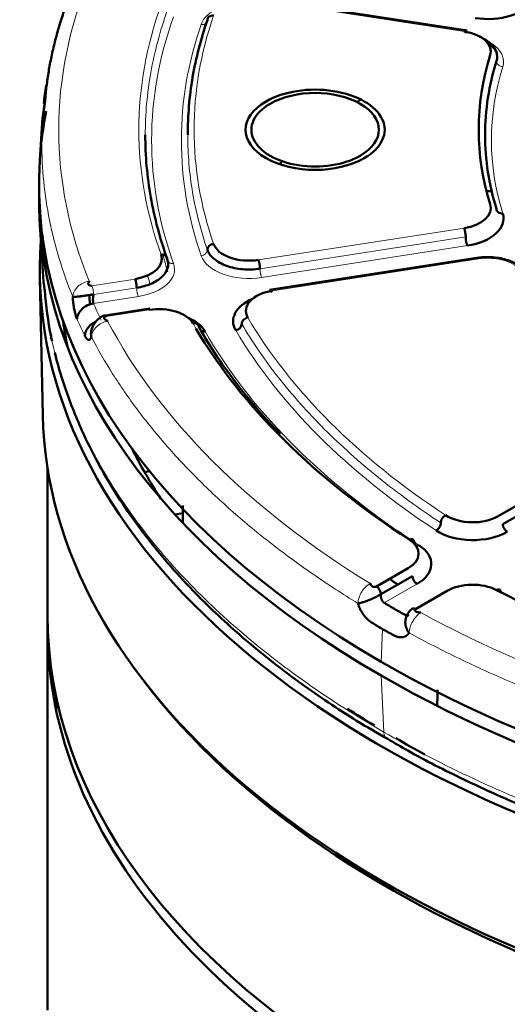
# Model space of a CAD drawing. Header units: millimetres. Extents: x 5 to 579, y 5 to 290.
# Tile 73 of 85: x 337.94 to 343.68, y 256.01 to 267.61. Entities that reach past the tile are written whole.
import ezdxf

# ---------------------------------------------------------------- set-up
doc = ezdxf.new("R2010")
doc.units = ezdxf.units.MM
doc.layers.add('1', color=7, linetype='Continuous', true_color=0xffffff)

msp = doc.modelspace()

# ---------------------------------------------------------------- linework, layer by layer
at = {"layer": '1', "color": 18, "linetype": 'Continuous', "lineweight": 50}
for p, q in [((343.20318, 267.47999), (340.73834, 267.8613)), ((338.2054, 266.4515), (338.17339, 265.95302)), ((343.43126, 265.58774), (343.50584, 265.58774)), ((338.17339, 265.20135), (338.21716, 264.51984)), ((343.34152, 264.80627), (340.87711, 264.42503)), ((338.17347, 264.56075), (338.20794, 262.94845)), ((339.46856, 264.20712), (338.91752, 264.12188)), ((343.56972, 261.75985), (345.34231, 262.78326)), ((345.39534, 262.6914), (343.62275, 261.668)), ((339.27368, 262.53441), (339.26898, 262.53368)), ((339.30523, 262.46303), (339.32499, 262.46609)), ((338.26394, 262.32486), (338.26394, 260.59656)), ((339.40528, 262.27992), (339.46421, 262.28904)), ((339.85705, 261.79567), (339.76204, 261.78097)), ((342.1352, 260.93163), (342.50705, 261.14633)), ((342.56009, 261.05447), (342.18823, 260.83978)), ((342.96667, 260.88097), (342.59482, 260.66627)), ((338.26394, 260.43326), (338.26394, 255.94253)), ((338.36394, 259.64431), (338.36394, 259.48106))]:
    msp.add_line(p, q, dxfattribs=at)
at = {"layer": '1', "color": 18, "linetype": 'Continuous', "lineweight": 13}
for p, q in [((340.74533, 267.84557), (343.16673, 267.47097)), ((343.16673, 265.15309), (340.74533, 264.7785)), ((343.18614, 265.05003), (340.76474, 264.67544)), ((343.20555, 264.94697), (340.78415, 264.57238)), ((340.91356, 264.41601), (343.33496, 264.7906)), ((339.2937, 264.55393), (338.78574, 264.47535)), ((339.31312, 264.45087), (338.80515, 264.37229)), ((339.33253, 264.34781), (338.80449, 264.26612)), ((338.95397, 264.11286), (339.46194, 264.19144)), ((342.61312, 260.96261), (342.22657, 260.73944)), ((342.47406, 260.59655), (342.51038, 260.61753)), ((342.20829, 260.43124), (342.19122, 260.04542)), ((342.19122, 259.88212), (342.22218, 259.21784))]:
    msp.add_line(p, q, dxfattribs=at)
for centre, major_axis, start_param, end_param in [((351.91394, 266.31203), (13.51828, 0), 2.91086341, 3.3723219), ((351.91394, 266.31203), (-12.575, 0), 6.07911028, 6.48726034), ((340.63533, 267.48608), (0.575, 0), 2.2153742, 2.94505698), ((351.91394, 266.18956), (-12.425, 0), 6.07911028, 6.48726034), ((351.91394, 266.31203), (11.925, 0), 2.94505698, 3.33812833), ((351.91394, 266.18956), (12.075, 0), 2.94505698, 3.33812833), ((343.05673, 267.11149), (0.575, 0), 6.10481601, 7.00574163), ((351.91394, 266.18956), (-8.425, 0), 6.10481601, 6.46155461), ((351.91394, 265.90379), (12.43015, 0), 3.29234964, 3.31909673), ((340.63533, 264.89304), (-0.575, 0), 0.19653568, 1.83259571), ((343.44496, 264.55359), (0.425, 0), 0.34522947, 1.83259571), ((339.18371, 264.66847), (-0.575, 0), 1.83259571, 3.34566768), ((351.91394, 266.18956), (13.52614, 0), 3.39045377, 3.41633031), ((351.91394, 266.03481), (13.72587, 0), 3.39045377, 3.41633031), ((351.91394, 266.31203), (11.925, 0), 3.46865575, 3.86172711), ((351.91394, 266.31203), (13.51828, 0), 3.43446219, 3.89592067), ((351.91394, 266.31203), (-12.575, 0), 0.31952375, 0.32827984), ((351.91394, 266.18956), (-12.425, 0), 0.31952375, 0.71526349), ((351.91394, 266.18956), (12.075, 0), 3.46865575, 3.86172711), ((351.91394, 266.18956), (-12.425, 0), 0.72014854, 0.7276738), ((351.91394, 266.31203), (13.51828, 0), 3.95806096, 4.41951945)]:
    msp.add_ellipse(centre, major_axis=major_axis, ratio=0.57735, start_param=start_param, end_param=end_param, dxfattribs=at)
at = {"layer": '1', "color": 18, "linetype": 'Continuous', "lineweight": 50}
for centre, major_axis, start_param, end_param in [((343.44496, 267.948), (0.575, 0), 4.45058959, 5.93795583), ((343.05673, 267.23396), (-0.425, 0), 2.96322335, 4.45058959), ((351.91394, 266.31203), (8.575, 0), 2.96322335, 3.31996195), ((341.41394, 266.31203), (0.81827, 0), 5.49778714, 8.6393798), ((341.41394, 266.31203), (-0.75, 0), 2.35619449, 5.49778714), ((341.41394, 266.31203), (0.81827, 0), 2.35619449, 5.49778714), ((351.91394, 261.90295), (-12.94, 0), 5.5913477, 5.59664914), ((351.91394, 265.65884), (-13.75, 0), 6.17288595, 6.23753404), ((341.41394, 266.31203), (-0.75, 0), 5.49778714, 8.6393798), ((351.91394, 265.65884), (-13.75, 0), 6.24607524, 7.06858347), ((351.91394, 261.90295), (-12.94, 0), 5.71220084, 5.71750228), ((351.91394, 265.65884), (-13.75, 0), 0.78539816, 3.17865363), ((351.91394, 265.49554), (13.75, 0), 3.1312843, 3.92699082), ((351.91394, 265.49554), (13.75, 0), 3.92699082, 6.29344457), ((343.05673, 265.39011), (-0.425, 0), 1.83259571, 3.31996195), ((343.05673, 265.26763), (0.575, 0), 4.97418837, 6.46155461), ((351.91387, 264.65867), (-13.74145, 0), 6.23910484, 8.6393798), ((340.63533, 265.01551), (-0.425, 0), 0.19653568, 1.83259571), ((339.18371, 264.79095), (-0.425, 0), 1.83259571, 3.34566768), ((351.91387, 264.65867), (13.16967, 0), 3.18103044, 3.19373693), ((341.02356, 264.05652), (0.575, 0), 2.2154082, 3.46865575), ((341.02356, 264.179), (-0.425, 0), 4.97418837, 6.61024841), ((339.57193, 263.95443), (-0.425, 0), 3.4611164, 4.97418837), ((339.57193, 263.83196), (0.575, 0), 0.31952375, 0.92619468), ((351.91394, 264.65863), (-13.50649, 0), 0.07775442, 0.11609167), ((351.91394, 266.31203), (-12.575, 0), 0.32827984, 0.7276738), ((351.91387, 263.04613), (-13.70697, 0), 0.01237002, 2.35619449), ((351.91387, 264.65867), (13.16967, 0), 3.42182647, 3.50355807), ((343.2692, 261.93336), (-0.425, 0), 0.72013445, 2.35619449), ((343.2692, 261.81088), (0.575, 0), 3.86172711, 5.49778714), ((342.20653, 261.31983), (-0.425, 0), 2.35619449, 3.86926646), ((342.20653, 261.19736), (0.575, 0), 5.49778714, 7.01085911), ((343.26719, 260.70746), (-0.425, 0), 3.98471518, 5.49778714), ((351.91394, 266.31203), (-12.575, 0), 0.84312252, 1.25127258), ((351.91394, 266.18956), (-13.52614, 0), 0.77245989, 0.78539816), ((351.91394, 266.18956), (-13.52614, 0), 0.78539816, 0.79833643), ((351.91394, 260.43326), (13.65, 0), 3.13118475, 5.07229631), ((351.91394, 260.59656), (-13.65, 0), 0, 3.14159265), ((351.91394, 266.03481), (13.72587, 0), 3.91405255, 3.92699082), ((351.91394, 266.03481), (13.72587, 0), 3.92699082, 3.93992909), ((351.91394, 262.9644), (13.65, 0), 3.55157049, 5.87418921), ((351.91394, 261.90295), (-12.94, 0), 0.32829643, 0.33183072), ((351.91394, 264.65863), (-13.50649, 0), 0.72389167, 0.75874371), ((351.91394, 264.65863), (-13.50649, 0), 0.78539816, 0.82044656)]:
    msp.add_ellipse(centre, major_axis=major_axis, ratio=0.57735, start_param=start_param, end_param=end_param, dxfattribs=at)
for points, degree in [([(338.58743, 268.04086), (338.28637, 267.34715), (338.2323, 266.62778)], 2), ([(339.91394, 266.2508), (339.91394, 266.47772), (339.95258, 266.93158), (340.06823, 267.3812), (340.14495, 267.60369)], 3), ([(340.21851, 267.65647), (340.20894, 267.65757), (340.1896, 267.6566), (340.16515, 267.64579), (340.14878, 267.62731), (340.14495, 267.61165), (340.14495, 267.60369)], 3), ([(343.5488, 267.12151), (343.50398, 266.97798), (343.43649, 266.68845), (343.40267, 266.2508), (343.43649, 265.81315), (343.50398, 265.52362), (343.5488, 265.38009)], 3), ([(338.21944, 266.62072), (338.22674, 266.69264), (338.23574, 266.76451), (338.24644, 266.83629)], 3), ([(338.2323, 266.62778), (338.20527, 266.44938)], 1), ([(339.41394, 266.2508), (339.41394, 266.00535), (339.45734, 265.51445), (339.58721, 265.02848), (339.67333, 264.78821)], 3), ([(343.5488, 265.38009), (343.5488, 265.37212), (343.55264, 265.35642), (343.56907, 265.33777), (343.5936, 265.3267), (343.61301, 265.32553), (343.62261, 265.32653)], 3), ([(340.14495, 264.89791), (340.14495, 264.90587), (340.14878, 264.92241), (340.16515, 264.94465), (340.1896, 264.96109), (340.20894, 264.9665), (340.21851, 264.9676)], 3), ([(340.76474, 264.67544), (340.69935, 264.66532), (340.55971, 264.66061), (340.36391, 264.70223), (340.21264, 264.78519), (340.15817, 264.85957), (340.14495, 264.89791)], 3), ([(339.67333, 264.78821), (339.68603, 264.75278), (339.68807, 264.67838), (339.61954, 264.57458), (339.48971, 264.49261), (339.37365, 264.46024), (339.31312, 264.45087)], 3), ([(339.59989, 264.84067), (339.60944, 264.84182), (339.62875, 264.84094), (339.65316, 264.83023), (339.66951, 264.81182), (339.67333, 264.79618), (339.67333, 264.78821)], 3), ([(338.21716, 264.51988), (338.23049, 264.42273)], 1), ([(338.80449, 264.26612), (338.78011, 264.26254), (338.73085, 264.24738), (338.66784, 264.20409), (338.62418, 264.14645), (338.61219, 264.10366), (338.61092, 264.08297)], 3), ([(340.62109, 264.10017), (340.61185, 264.09836), (340.59317, 264.09151), (340.56956, 264.07326), (340.55376, 264.04981), (340.55006, 264.03298), (340.55006, 264.02502)], 3), ([(340.04663, 263.98387), (340.04663, 263.99183), (340.04292, 264.00723), (340.02708, 264.02456), (340.00341, 264.03367), (339.98468, 264.03328), (339.97542, 264.03151)], 3), ([(340.55006, 264.02502), (340.55006, 264.01705), (340.54637, 264.00023), (340.53056, 263.97678), (340.50695, 263.95853), (340.48828, 263.95168), (340.47904, 263.94987)], 3), ([(341.8309, 261.98534), (342.0657, 261.80033), (342.31582, 261.62177), (342.5799, 261.4506)], 3), ([(342.89334, 261.68174), (342.89334, 261.68971), (342.89627, 261.7073), (342.90882, 261.73401), (342.92756, 261.75713), (342.94238, 261.76782), (342.94972, 261.77154)], 3), ([(342.83696, 261.59195), (342.84429, 261.59567), (342.85912, 261.60636), (342.87786, 261.62948), (342.8904, 261.65619), (342.89334, 261.67378), (342.89334, 261.68174)], 3), ([(342.52389, 261.48304), (342.53118, 261.48678), (342.5459, 261.49117), (342.56452, 261.48712), (342.57698, 261.47317), (342.5799, 261.45857), (342.5799, 261.4506)], 3), ([(342.5963, 261.41574), (342.60148, 261.41274), (342.61389, 261.41003), (342.62862, 261.41442), (342.6359, 261.41817)], 3), ([(342.28916, 261.02163), (342.32165, 260.99955), (342.35437, 260.97759), (342.38731, 260.95574)], 3), ([(343.59976, 260.86178), (343.59976, 260.86975), (343.59717, 260.88417), (343.58606, 260.89733), (343.56948, 260.90021), (343.55636, 260.89489), (343.54988, 260.89069)], 3), ([(342.59482, 260.66627), (342.58792, 260.67025), (342.57397, 260.67512), (342.56222, 260.67282), (342.55732, 260.66999)], 3), ([(342.85337, 259.71293), (342.85278, 259.65226), (342.85219, 259.59159), (342.8516, 259.53091)], 3)]:
    msp.add_open_spline(points, degree=degree, dxfattribs=at)
at = {"layer": '1', "color": 18, "linetype": 'Continuous', "lineweight": 13}
for points in [[(339.67333, 267.71338), (339.58721, 267.47311), (339.45734, 266.98714), (339.41394, 266.49625), (339.41394, 266.2508)], [(340.14495, 267.60369), (340.14495, 267.59572), (340.14113, 267.58006), (340.12476, 267.56159), (340.10031, 267.55077), (340.08096, 267.5498), (340.0714, 267.5509)], [(343.62261, 267.05259), (343.61301, 267.05358), (343.5936, 267.05879), (343.56907, 267.07497), (343.55264, 267.09704), (343.5488, 267.11354), (343.5488, 267.12151)], [(340.14495, 264.89791), (340.06823, 265.12039), (339.95258, 265.57002), (339.91394, 266.02387), (339.91394, 266.2508)], [(340.0714, 264.82821), (340.08096, 264.82931), (340.10031, 264.83472), (340.12476, 264.85116), (340.14113, 264.8734), (340.14495, 264.88994), (340.14495, 264.89791)], [(339.67333, 264.78821), (339.67333, 264.78025), (339.67715, 264.7646), (339.6935, 264.7462), (339.71791, 264.73549), (339.73722, 264.73461), (339.74677, 264.73575)], [(339.46971, 264.49686), (339.45957, 264.53061), (339.44984, 264.56441), (339.44052, 264.59824)], [(342.89334, 261.68174), (342.63422, 261.85227), (342.14468, 262.20828), (341.5049, 262.78112), (340.96553, 263.38742), (340.67629, 263.8102), (340.55006, 264.02502)]]:
    msp.add_open_spline(points, degree=3, dxfattribs=at)
at = {"layer": '1', "color": 18, "linetype": 'Continuous', "lineweight": 50}
for points, knots in [([(343.16673, 267.47097), (343.168, 267.47371), (343.16927, 267.47605), (343.17176, 267.47986), (343.17299, 267.48132), (343.17533, 267.48331), (343.17646, 267.48384), (343.17857, 267.48394), (343.17956, 267.48351), (343.18135, 267.48171), (343.18216, 267.48035), (343.18358, 267.47672), (343.18418, 267.47447), (343.18515, 267.46916), (343.18552, 267.4661), (343.18602, 267.45931), (343.18614, 267.45557), (343.18614, 267.45156)], [0, 0, 0, 0, 0.125, 0.125, 0.25, 0.25, 0.375, 0.375, 0.5, 0.5, 0.625, 0.625, 0.75, 0.75, 0.875, 0.875, 1, 1, 1, 1]), ([(343.34608, 267.40815), (343.34833, 267.40723), (343.4009, 267.38534), (343.48874, 267.33095), (343.55888, 267.22961), (343.55973, 267.15652), (343.5488, 267.12151)], [0, 0, 0, 0, 0.01455583, 0.34303722, 0.67151861, 1, 1, 1, 1]), ([(343.44296, 267.33292), (343.45619, 267.32456), (343.4955, 267.29643), (343.53726, 267.24869), (343.55208, 267.21314), (343.55489, 267.19723)], [0, 0, 0, 0, 0.19818582, 0.63927994, 1, 1, 1, 1]), ([(343.18614, 265.05003), (343.18614, 265.05404), (343.18602, 265.05832), (343.18552, 265.06725), (343.18515, 265.0719), (343.18418, 265.0814), (343.18358, 265.08625), (343.18216, 265.09595), (343.18135, 265.10081), (343.17956, 265.11035), (343.17857, 265.11503), (343.17646, 265.12404), (343.17533, 265.12836), (343.17299, 265.13649), (343.17176, 265.14029), (343.16927, 265.14722), (343.168, 265.15036), (343.16673, 265.15309)], [0, 0, 0, 0, 0.125, 0.125, 0.25, 0.25, 0.375, 0.375, 0.5, 0.5, 0.625, 0.625, 0.75, 0.75, 0.875, 0.875, 1, 1, 1, 1]), ([(343.20555, 264.94697), (343.20428, 264.9497), (343.20301, 264.95284), (343.20052, 264.95977), (343.1993, 264.96357), (343.19695, 264.9717), (343.19583, 264.97602), (343.19371, 264.98503), (343.19273, 264.98971), (343.19093, 264.99925), (343.19012, 265.00411), (343.18871, 265.01381), (343.18811, 265.01866), (343.18713, 265.02816), (343.18676, 265.03281), (343.18627, 265.04174), (343.18614, 265.04602), (343.18614, 265.05003)], [0, 0, 0, 0, 0.125, 0.125, 0.25, 0.25, 0.375, 0.375, 0.5, 0.5, 0.625, 0.625, 0.75, 0.75, 0.875, 0.875, 1, 1, 1, 1]), ([(340.74533, 264.7785), (340.7466, 264.77576), (340.74787, 264.77263), (340.75036, 264.7657), (340.75158, 264.7619), (340.75393, 264.75377), (340.75505, 264.74945), (340.75717, 264.74044), (340.75815, 264.73576), (340.75995, 264.72622), (340.76076, 264.72136), (340.76217, 264.71165), (340.76277, 264.70681), (340.76375, 264.69731), (340.76412, 264.69265), (340.76461, 264.68372), (340.76474, 264.67945), (340.76474, 264.67544)], [0, 0, 0, 0, 0.125, 0.125, 0.25, 0.25, 0.375, 0.375, 0.5, 0.5, 0.625, 0.625, 0.75, 0.75, 0.875, 0.875, 1, 1, 1, 1]), ([(343.32348, 264.80348), (343.32474, 264.80368), (343.32833, 264.80234), (343.33244, 264.79604), (343.33496, 264.7906)], [0, 0, 0, 0, 0.37926754, 1, 1, 1, 1]), ([(343.90897, 264.61436), (343.88926, 264.64513), (343.83572, 264.70359), (343.70563, 264.7748), (343.55896, 264.80895), (343.42627, 264.81461), (343.35819, 264.80878), (343.3235, 264.80348)], [0, 0, 0, 0, 0.20814089, 0.44437832, 0.70768971, 0.85056157, 1, 1, 1, 1]), ([(339.31312, 264.45087), (339.31312, 264.45488), (339.31299, 264.45916), (339.3125, 264.46809), (339.31212, 264.47274), (339.31115, 264.48224), (339.31055, 264.48709), (339.30914, 264.49679), (339.30833, 264.50165), (339.30653, 264.51119), (339.30555, 264.51587), (339.30343, 264.52488), (339.30231, 264.5292), (339.29996, 264.53733), (339.29874, 264.54113), (339.29625, 264.54806), (339.29497, 264.5512), (339.2937, 264.55393)], [0, 0, 0, 0, 0.125, 0.125, 0.25, 0.25, 0.375, 0.375, 0.5, 0.5, 0.625, 0.625, 0.75, 0.75, 0.875, 0.875, 1, 1, 1, 1]), ([(338.78574, 264.47535), (338.78335, 264.47498), (338.77838, 264.47457), (338.77117, 264.47502), (338.76463, 264.47635), (338.75892, 264.47837), (338.75411, 264.48091), (338.75022, 264.48382), (338.74724, 264.48697), (338.74513, 264.49024), (338.74381, 264.49354), (338.74318, 264.49678), (338.74315, 264.49993), (338.74359, 264.50292), (338.74441, 264.50576), (338.7455, 264.50843), (338.74676, 264.51093), (338.74812, 264.51328), (338.74951, 264.51549), (338.75086, 264.51759), (338.7521, 264.51958), (338.75317, 264.52149), (338.75396, 264.52335), (338.75436, 264.5252), (338.75414, 264.52658), (338.7539, 264.52718)], [0, 0, 0, 0, 0.04176792, 0.08283676, 0.12489329, 0.16890988, 0.21527425, 0.26398128, 0.31478604, 0.36730141, 0.42105537, 0.47552497, 0.53015688, 0.58438077, 0.63761897, 0.68929309, 0.73882866, 0.7856581, 0.82922448, 0.86898675, 0.90443417, 0.93512764, 0.96082283, 0.98183642, 1, 1, 1, 1]), ([(340.89415, 264.3966), (340.89415, 264.40061), (340.89427, 264.40435), (340.89477, 264.41114), (340.89514, 264.41419), (340.89611, 264.4195), (340.89671, 264.42176), (340.89812, 264.42538), (340.89893, 264.42675), (340.90073, 264.42855), (340.90172, 264.42898), (340.90383, 264.42888), (340.90496, 264.42835), (340.9073, 264.42636), (340.90853, 264.4249), (340.91102, 264.42109), (340.91229, 264.41875), (340.91356, 264.41601)], [0, 0, 0, 0, 0.125, 0.125, 0.25, 0.25, 0.375, 0.375, 0.5, 0.5, 0.625, 0.625, 0.75, 0.75, 0.875, 0.875, 1, 1, 1, 1]), ([(338.23049, 264.42273), (338.24462, 264.23785), (338.27166, 264.03712), (338.31307, 263.83967), (338.31707, 263.82122)], [0, 0, 0, 0, 0.90642496, 1, 1, 1, 1]), ([(338.55946, 264.34605), (338.55979, 264.34529), (338.56047, 264.34409), (338.56192, 264.34335), (338.56381, 264.34415), (338.56632, 264.34468), (338.56969, 264.34411), (338.57394, 264.34335), (338.57915, 264.34383), (338.58687, 264.34431), (338.60275, 264.34534), (338.62453, 264.34748), (338.65486, 264.35065), (338.68241, 264.35399), (338.71316, 264.35856), (338.74048, 264.363), (338.76515, 264.36685), (338.78406, 264.36961), (338.79601, 264.37108), (338.8021, 264.37189), (338.80515, 264.37229)], [0, 0, 0, 0, 0.01243444, 0.0244872, 0.0483054, 0.07058069, 0.09086722, 0.12674251, 0.15783759, 0.18534569, 0.25368689, 0.38504719, 0.43733738, 0.57330032, 0.65997432, 0.75334676, 0.8640675, 0.92965473, 0.96460008, 1, 1, 1, 1]), ([(338.61092, 264.08297), (338.6107, 264.08346), (338.61027, 264.08444), (338.60963, 264.08594), (338.60899, 264.08746), (338.60835, 264.089), (338.60771, 264.09055), (338.60708, 264.09212), (338.60645, 264.09371), (338.60582, 264.09532), (338.60519, 264.09695), (338.60457, 264.09859), (338.60394, 264.10025), (338.60332, 264.10193), (338.60271, 264.10363), (338.60209, 264.10535), (338.60148, 264.10709), (338.60087, 264.10884), (338.60026, 264.11061), (338.59966, 264.1124), (338.59906, 264.11421), (338.59846, 264.11604), (338.59786, 264.11788), (338.59726, 264.11975), (338.59667, 264.12163), (338.59608, 264.12353), (338.59549, 264.12544), (338.5949, 264.12738), (338.59432, 264.12933), (338.59374, 264.1313), (338.59196, 264.13744), (338.58904, 264.14802), (338.58515, 264.16364), (338.58145, 264.17996), (338.57796, 264.19699), (338.5747, 264.21459), (338.57168, 264.23266), (338.56893, 264.25106), (338.56706, 264.2652), (338.56588, 264.27485), (338.56529, 264.27993), (338.56471, 264.28501), (338.56416, 264.29009), (338.56362, 264.29517), (338.56311, 264.30025), (338.56262, 264.30534), (338.56215, 264.31042), (338.5617, 264.31551), (338.56128, 264.3206), (338.56087, 264.32569), (338.56049, 264.33078), (338.56013, 264.33587), (338.55978, 264.34096), (338.55957, 264.34435), (338.55947, 264.34605)], [0, 0, 0, 0, 0.00859828, 0.01718764, 0.02576881, 0.03434251, 0.04290946, 0.05147039, 0.06002604, 0.06857712, 0.07712438, 0.08566855, 0.09421035, 0.10275053, 0.11128981, 0.11982894, 0.12836865, 0.13690966, 0.14545273, 0.15399857, 0.16254792, 0.17110152, 0.1796601, 0.18822438, 0.1967951, 0.20537297, 0.21395873, 0.2225531, 0.2311568, 0.23977055, 0.24839506, 0.31086319, 0.37305829, 0.43526945, 0.49778559, 0.56088217, 0.62350651, 0.68595525, 0.74852753, 0.76538961, 0.78221297, 0.79900327, 0.81576621, 0.83250752, 0.84923297, 0.86594831, 0.88265932, 0.89937178, 0.91609148, 0.9328242, 0.94957568, 0.96635167, 0.98315788, 1, 1, 1, 1]), ([(338.80515, 264.37229), (338.80506, 264.3719), (338.80489, 264.37109), (338.80462, 264.36985), (338.80435, 264.36853), (338.80407, 264.36715), (338.80379, 264.36569), (338.8035, 264.36417), (338.80321, 264.36257), (338.80291, 264.36089), (338.80262, 264.35914), (338.80232, 264.35731), (338.80203, 264.35541), (338.80173, 264.35343), (338.80145, 264.35137), (338.80116, 264.34924), (338.80088, 264.34702), (338.80031, 264.34226), (338.79963, 264.33539), (338.79906, 264.32703), (338.79875, 264.32037), (338.79862, 264.31532), (338.79859, 264.31134), (338.79861, 264.30789), (338.79868, 264.30454), (338.7988, 264.30128), (338.79896, 264.29813), (338.79916, 264.29509), (338.79939, 264.29216), (338.79966, 264.28935), (338.79997, 264.28665), (338.8003, 264.28407), (338.80067, 264.28161), (338.80106, 264.27926), (338.80149, 264.27704), (338.80193, 264.27493), (338.8024, 264.27294), (338.80289, 264.27106), (338.8034, 264.2693), (338.80393, 264.26765), (338.80431, 264.26663), (338.80449, 264.26612)], [0, 0, 0, 0, 0.01178983, 0.02410138, 0.03693474, 0.05028999, 0.0641672, 0.07856644, 0.09348776, 0.10893121, 0.12489684, 0.14138468, 0.15839478, 0.17592716, 0.19398186, 0.2125589, 0.23165831, 0.25128011, 0.33518968, 0.4050773, 0.46093561, 0.50275937, 0.53301162, 0.56280259, 0.59213337, 0.62100514, 0.64941911, 0.67737657, 0.70487885, 0.73192737, 0.75852362, 0.78466915, 0.81036561, 0.83561473, 0.86041833, 0.88477835, 0.90869682, 0.93217587, 0.9552178, 0.97782499, 1, 1, 1, 1]), ([(339.46194, 264.19144), (339.46067, 264.19418), (339.4594, 264.19652), (339.4569, 264.20033), (339.45568, 264.20179), (339.45333, 264.20378), (339.45221, 264.20431), (339.45092, 264.20437), (339.45069, 264.20436), (339.45046, 264.20432)], [0, 0, 0, 0, 0.31031808, 0.31031808, 0.62063615, 0.62063615, 0.93095423, 0.93095423, 1, 1, 1, 1]), ([(338.94145, 264.1254), (338.93408, 264.12401), (338.91959, 264.12004), (338.89079, 264.10606), (338.85514, 264.0778), (338.81139, 264.02914), (338.79051, 263.98602), (338.78198, 263.9596)], [0, 0, 0, 0, 0.09264336, 0.1879645, 0.39711993, 0.66253087, 1, 1, 1, 1]), ([(338.95397, 264.11286), (338.95158, 264.11249), (338.94692, 264.11141), (338.94107, 264.10894), (338.93656, 264.10591), (338.93336, 264.10251), (338.93139, 264.09892), (338.93054, 264.09527), (338.93069, 264.09169), (338.9317, 264.08824), (338.93341, 264.08501), (338.93568, 264.08202), (338.93837, 264.07928), (338.94135, 264.07682), (338.94452, 264.07459), (338.94777, 264.0726), (338.95103, 264.0708), (338.95424, 264.06915), (338.95736, 264.06764), (338.96034, 264.06621), (338.96315, 264.06484), (338.96573, 264.0635), (338.96802, 264.06212), (338.96997, 264.06063), (338.97097, 264.05937), (338.97128, 264.05879)], [0, 0, 0, 0, 0.04176792, 0.08283676, 0.12489329, 0.16890988, 0.21527425, 0.26398128, 0.31478604, 0.36730141, 0.42105537, 0.47552497, 0.53015688, 0.58438077, 0.63761897, 0.68929309, 0.73882866, 0.7856581, 0.82922448, 0.86898675, 0.90443417, 0.93512764, 0.96082283, 0.98183642, 1, 1, 1, 1]), ([(338.70284, 263.8849), (338.70411, 263.90561), (338.71601, 263.94858), (338.75937, 264.00687), (338.80413, 264.0385), (338.8304, 264.05094), (338.83377, 264.05245)], [0, 0, 0, 0, 0.31787658, 0.63575317, 0.95362975, 1, 1, 1, 1]), ([(338.80438, 264.00776), (338.80155, 264.00347), (338.79151, 263.9868), (338.78119, 263.96087), (338.77649, 263.93573), (338.77517, 263.92146), (338.77474, 263.91068), (338.77518, 263.90134), (338.776, 263.89288), (338.77681, 263.88521), (338.77772, 263.87837), (338.77889, 263.87345), (338.77965, 263.87155), (338.78006, 263.87074)], [0, 0, 0, 0, 0.11026393, 0.41380073, 0.57171808, 0.63528159, 0.7071336, 0.79003135, 0.83690783, 0.88837977, 0.94341695, 0.9712675, 1, 1, 1, 1]), ([(340.04663, 263.98387), (340.18012, 263.75093), (340.46751, 263.32381), (340.82362, 262.91465), (341.00279, 262.72959)], [0, 0, 0, 0, 0.53655265, 1, 1, 1, 1]), ([(338.78005, 263.87075), (338.7799, 263.87033), (338.77958, 263.86949), (338.7791, 263.86826), (338.77861, 263.86705), (338.77812, 263.86586), (338.77762, 263.8647), (338.77712, 263.86356), (338.77662, 263.86244), (338.7761, 263.86135), (338.77559, 263.86028), (338.77506, 263.85924), (338.77454, 263.85821), (338.77401, 263.85722), (338.77347, 263.85624), (338.77293, 263.85529), (338.77238, 263.85436), (338.77182, 263.85346), (338.77127, 263.85258), (338.7707, 263.85172), (338.77014, 263.85089), (338.76956, 263.85008), (338.76899, 263.84929), (338.7684, 263.84853), (338.76781, 263.84779), (338.76722, 263.84708), (338.76662, 263.84638), (338.76602, 263.84571), (338.76541, 263.84507), (338.7648, 263.84445), (338.76291, 263.84262), (338.75967, 263.84009), (338.75492, 263.83783), (338.74999, 263.83688), (338.74492, 263.83725), (338.73975, 263.83888), (338.73452, 263.84178), (338.72923, 263.84597), (338.72517, 263.85011), (338.72237, 263.85337), (338.72084, 263.85524), (338.71932, 263.8572), (338.71781, 263.85925), (338.71629, 263.8614), (338.71478, 263.86364), (338.71328, 263.86597), (338.71178, 263.8684), (338.71028, 263.87091), (338.70878, 263.87352), (338.70729, 263.87622), (338.7058, 263.87902), (338.70432, 263.8819), (338.70334, 263.8839), (338.70284, 263.8849)], [0, 0, 0, 0, 0.00871413, 0.01741809, 0.02611264, 0.03479859, 0.04347672, 0.05214782, 0.06081268, 0.0694721, 0.07812686, 0.08677777, 0.09542563, 0.10407123, 0.11271538, 0.12135886, 0.13000249, 0.13864706, 0.14729337, 0.15594223, 0.16459442, 0.17325075, 0.18191202, 0.19057901, 0.19925252, 0.20793335, 0.21662228, 0.2253201, 0.23402759, 0.24274555, 0.25147474, 0.31402248, 0.376463, 0.43909559, 0.50221677, 0.56470866, 0.62691171, 0.68911495, 0.75160737, 0.76945607, 0.78726251, 0.8050331, 0.82277428, 0.84049253, 0.85819434, 0.87588624, 0.89357476, 0.91126643, 0.92896777, 0.94668531, 0.96442555, 0.98219497, 1, 1, 1, 1]), ([(340.11783, 263.93623), (340.10857, 263.93447), (340.09289, 263.93414), (340.07927, 263.93834), (340.0743, 263.9407)], [0, 0, 0, 0, 0.59701493, 1, 1, 1, 1]), ([(342.26894, 259.13675), (342.34602, 259.09005), (342.63117, 258.92269), (343.18855, 258.64061), (343.95845, 258.29405), (344.81625, 257.96657), (345.72386, 257.67419), (346.86603, 257.36957), (348.25798, 257.09194), (349.9067, 256.89019), (351.57779, 256.80697), (353.25367, 256.84261), (354.90947, 256.99652), (356.31241, 257.23162), (357.4771, 257.50132), (358.42907, 257.77223), (359.33179, 258.08248), (360.13387, 258.4084), (360.84201, 258.73956), (361.51524, 259.09762), (362.18773, 259.50822), (362.83886, 259.97044), (363.43359, 260.46511), (363.8923, 260.91587), (364.23832, 261.30848), (364.49397, 261.63421), (364.72484, 261.9669), (364.94624, 262.332), (365.16601, 262.75976), (365.35706, 263.2357), (365.45659, 263.57244), (365.49455, 263.73702)], [0, 0, 0, 0, 0.01100504, 0.04008844, 0.0730329, 0.10730741, 0.14152205, 0.17560116, 0.23151805, 0.28667727, 0.3418111, 0.39694443, 0.45207976, 0.50721967, 0.54096287, 0.57599037, 0.61196802, 0.64461351, 0.67274492, 0.70185016, 0.73482639, 0.76912973, 0.80338648, 0.83735486, 0.85805118, 0.8783057, 0.89811826, 0.91895592, 0.94379143, 0.97272055, 1, 1, 1, 1]), ([(338.34831, 263.68729), (338.38147, 263.55436), (338.47425, 263.24247), (338.68901, 262.69049), (339.03957, 262.03949), (339.5094, 261.39054), (340.03151, 260.81149), (340.59489, 260.28772), (341.22195, 259.79769), (341.78844, 259.41419), (342.14384, 259.20664), (342.26894, 259.13675)], [0, 0, 0, 0, 0.07499372, 0.17815968, 0.32660072, 0.4706386, 0.5862721, 0.70625565, 0.82947984, 0.94133785, 1, 1, 1, 1]), ([(339.85377, 261.88607), (339.85433, 261.87862), (339.85482, 261.87122), (339.85541, 261.8609), (339.85557, 261.85793), (339.85586, 261.85204), (339.85627, 261.84326), (339.85657, 261.83463), (339.85702, 261.81758), (339.85713, 261.80649), (339.85705, 261.79567)], [0, 0, 0, 0, 0.23605806, 0.23605806, 0.3315508, 0.3315508, 0.42704354, 0.61802903, 0.61802903, 1, 1, 1, 1]), ([(343.62275, 261.668), (343.62275, 261.66399), (343.62309, 261.65978), (343.62444, 261.65114), (343.62546, 261.6467), (343.62811, 261.63776), (343.62976, 261.63326), (343.63361, 261.62437), (343.63583, 261.61998), (343.64074, 261.61148), (343.64343, 261.60737), (343.6492, 261.59958), (343.65228, 261.59591), (343.65869, 261.58914), (343.66203, 261.58604), (343.66884, 261.58054), (343.67231, 261.57815), (343.67578, 261.57614)], [0, 0, 0, 0, 0.125, 0.125, 0.25, 0.25, 0.375, 0.375, 0.5, 0.5, 0.625, 0.625, 0.75, 0.75, 0.875, 0.875, 1, 1, 1, 1]), ([(342.1352, 260.93163), (342.13352, 260.93066), (342.12975, 260.92894), (342.12344, 260.92726), (342.11692, 260.92646), (342.11048, 260.92644), (342.1043, 260.9271), (342.09854, 260.92832), (342.09329, 260.93), (342.08863, 260.93203), (342.08457, 260.93433), (342.08111, 260.9368), (342.07823, 260.93937), (342.07587, 260.94199), (342.07397, 260.94459), (342.07246, 260.94715), (342.07127, 260.94963), (342.07032, 260.95202), (342.06955, 260.95432), (342.06889, 260.95651), (342.06828, 260.9586), (342.06764, 260.96058), (342.06692, 260.96244), (342.066, 260.96419), (342.06477, 260.96583), (342.06343, 260.9669), (342.06274, 260.96732)], [0, 0, 0, 0, 0.0400654, 0.07941257, 0.11956547, 0.16144129, 0.20544431, 0.25162208, 0.29979754, 0.34965742, 0.40080551, 0.45279487, 0.50514735, 0.5573663, 0.60894564, 0.65937589, 0.7081493, 0.75476231, 0.79871836, 0.83953104, 0.87672948, 0.90987364, 0.93859657, 0.96272428, 0.98261668, 1, 1, 1, 1]), ([(342.61312, 260.96261), (342.60965, 260.96462), (342.60618, 260.96702), (342.59937, 260.97251), (342.59603, 260.97561), (342.58962, 260.98238), (342.58654, 260.98605), (342.58077, 260.99384), (342.57807, 260.99795), (342.57317, 261.00645), (342.57095, 261.01084), (342.5671, 261.01973), (342.56545, 261.02424), (342.5628, 261.03317), (342.56178, 261.03761), (342.56043, 261.04626), (342.56009, 261.05046), (342.56009, 261.05447)], [0, 0, 0, 0, 0.125, 0.125, 0.25, 0.25, 0.375, 0.375, 0.5, 0.5, 0.625, 0.625, 0.75, 0.75, 0.875, 0.875, 1, 1, 1, 1]), ([(341.91719, 260.73361), (341.91816, 260.73305), (341.9201, 260.73227), (341.92377, 260.7324), (341.92793, 260.73421), (341.93311, 260.73578), (341.93979, 260.73663), (341.94757, 260.73784), (341.95615, 260.74052), (341.96824, 260.74393), (341.99102, 260.75107), (342.01825, 260.76073), (342.05275, 260.77393), (342.08153, 260.78598), (342.11117, 260.7999), (342.13603, 260.81242), (342.15711, 260.82335), (342.17228, 260.83136), (342.18146, 260.83612), (342.186, 260.83856), (342.18823, 260.83978)], [0, 0, 0, 0, 0.01243001, 0.02448129, 0.04829218, 0.07047562, 0.09075188, 0.1266858, 0.15778073, 0.18527841, 0.25363969, 0.38501863, 0.43731658, 0.57329353, 0.65997674, 0.75335844, 0.8640856, 0.92966675, 0.96460676, 1, 1, 1, 1]), ([(342.18823, 260.83978), (342.18823, 260.84774), (342.18547, 260.86544), (342.17367, 260.89261), (342.15604, 260.91641), (342.14209, 260.92765), (342.1352, 260.93163)], [0, 0, 0, 0, 0.25, 0.5, 0.75, 1, 1, 1, 1]), ([(342.18823, 260.83978), (342.18817, 260.83936), (342.18804, 260.83852), (342.18787, 260.8372), (342.18771, 260.83582), (342.18756, 260.83437), (342.18743, 260.83285), (342.18731, 260.83126), (342.18722, 260.8296), (342.18715, 260.82787), (342.18711, 260.82607), (342.1871, 260.82419), (342.18713, 260.82225), (342.18719, 260.82023), (342.18729, 260.81814), (342.18743, 260.81598), (342.18762, 260.81376), (342.18811, 260.80898), (342.18917, 260.80218), (342.19106, 260.79402), (342.19296, 260.7876), (342.19463, 260.78279), (342.1961, 260.77904), (342.19749, 260.7758), (342.19894, 260.77268), (342.20046, 260.76968), (342.20203, 260.7668), (342.20364, 260.76404), (342.2053, 260.7614), (342.20699, 260.75889), (342.20872, 260.75651), (342.21047, 260.75425), (342.21223, 260.75212), (342.21401, 260.75011), (342.21581, 260.74823), (342.2176, 260.74647), (342.2194, 260.74483), (342.2212, 260.74331), (342.223, 260.7419), (342.22478, 260.74061), (342.22598, 260.73983), (342.22657, 260.73944)], [0, 0, 0, 0, 0.01178983, 0.02410138, 0.03693474, 0.05028999, 0.0641672, 0.07856644, 0.09348776, 0.10893121, 0.12489684, 0.14138468, 0.15839478, 0.17592716, 0.19398186, 0.2125589, 0.23165831, 0.25128011, 0.33518968, 0.4050773, 0.46093561, 0.50275937, 0.53301162, 0.56280259, 0.59213337, 0.62100514, 0.64941911, 0.67737657, 0.70487885, 0.73192737, 0.75852362, 0.78466915, 0.81036561, 0.83561473, 0.86041833, 0.88477835, 0.90869681, 0.93217587, 0.9552178, 0.97782499, 1, 1, 1, 1]), ([(342.08353, 260.50421), (342.08292, 260.50458), (342.0817, 260.5053), (342.07987, 260.50642), (342.07804, 260.50756), (342.07622, 260.50871), (342.0744, 260.50989), (342.07258, 260.51108), (342.07077, 260.51229), (342.06896, 260.51352), (342.06715, 260.51477), (342.06535, 260.51604), (342.06355, 260.51733), (342.06175, 260.51864), (342.05996, 260.51996), (342.05817, 260.52131), (342.05638, 260.52267), (342.0546, 260.52406), (342.05282, 260.52546), (342.05104, 260.52688), (342.04927, 260.52832), (342.0475, 260.52978), (342.04573, 260.53126), (342.04397, 260.53276), (342.04221, 260.53428), (342.04045, 260.53581), (342.0387, 260.53737), (342.03695, 260.53894), (342.0352, 260.54053), (342.03346, 260.54215), (342.0281, 260.54717), (342.01925, 260.55594), (342.00721, 260.56909), (341.99559, 260.58305), (341.98437, 260.5978), (341.97364, 260.61323), (341.96349, 260.62926), (341.95398, 260.64577), (341.9473, 260.65858), (341.943, 260.66739), (341.94079, 260.67203), (341.93864, 260.67669), (341.93654, 260.68136), (341.93451, 260.68604), (341.93252, 260.69074), (341.9306, 260.69545), (341.92872, 260.70017), (341.92691, 260.70491), (341.92515, 260.70966), (341.92345, 260.71442), (341.9218, 260.7192), (341.92021, 260.72399), (341.91867, 260.72879), (341.91769, 260.732), (341.9172, 260.73361)], [0, 0, 0, 0, 0.00859828, 0.01718764, 0.02576881, 0.03434251, 0.04290946, 0.05147039, 0.06002604, 0.06857712, 0.07712438, 0.08566855, 0.09421035, 0.10275053, 0.11128981, 0.11982894, 0.12836865, 0.13690966, 0.14545273, 0.15399857, 0.16254792, 0.17110152, 0.1796601, 0.18822438, 0.1967951, 0.20537297, 0.21395873, 0.2225531, 0.2311568, 0.23977055, 0.24839506, 0.31086319, 0.37305829, 0.43526945, 0.49778559, 0.56088217, 0.62350651, 0.68595525, 0.74852753, 0.76538961, 0.78221297, 0.79900327, 0.81576621, 0.83250752, 0.84923297, 0.86594831, 0.88265932, 0.89937178, 0.91609148, 0.9328242, 0.94957568, 0.96635167, 0.98315788, 1, 1, 1, 1]), ([(342.55732, 260.66999), (342.54892, 260.66483), (342.53302, 260.65274), (342.50579, 260.61653), (342.49034, 260.58446), (342.48318, 260.55887)], [0, 0, 0, 0, 0.21059642, 0.43801114, 1, 1, 1, 1]), ([(342.59482, 260.66627), (342.59314, 260.6653), (342.59015, 260.66313), (342.58724, 260.65948), (342.58586, 260.65572), (342.58583, 260.652), (342.58696, 260.64844), (342.58908, 260.64511), (342.59198, 260.64208), (342.59551, 260.63939), (342.59948, 260.63704), (342.60377, 260.63505), (342.60822, 260.63338), (342.61275, 260.63202), (342.61726, 260.63092), (342.62168, 260.63005), (342.62598, 260.62936), (342.63013, 260.62882), (342.6341, 260.62837), (342.6379, 260.62799), (342.64152, 260.62764), (342.64495, 260.62727), (342.64818, 260.62685), (342.6512, 260.62632), (342.65404, 260.62561), (342.6559, 260.62484), (342.65663, 260.62444)], [0, 0, 0, 0, 0.0400654, 0.07941257, 0.11956547, 0.16144129, 0.20544431, 0.25162208, 0.29979754, 0.34965742, 0.40080551, 0.45279487, 0.50514735, 0.5573663, 0.60894564, 0.65937589, 0.7081493, 0.75476231, 0.79871836, 0.83953104, 0.87672948, 0.90987364, 0.93859657, 0.96272428, 0.98261668, 1, 1, 1, 1]), ([(342.47406, 260.59655), (342.47437, 260.59639), (342.47499, 260.59607), (342.47594, 260.59561), (342.47689, 260.59516), (342.47786, 260.59474), (342.47884, 260.59433), (342.47983, 260.59393), (342.48084, 260.59356), (342.48185, 260.59321), (342.48287, 260.59288), (342.48391, 260.59256), (342.48496, 260.59227), (342.48601, 260.59201), (342.48707, 260.59176), (342.48815, 260.59154), (342.48923, 260.59134), (342.49032, 260.59117), (342.49141, 260.59102), (342.49252, 260.5909), (342.49363, 260.59081), (342.49474, 260.59074), (342.49586, 260.5907), (342.49699, 260.59069), (342.49812, 260.59071), (342.49925, 260.59076), (342.50039, 260.59085), (342.50152, 260.59096), (342.50266, 260.5911), (342.50381, 260.59128), (342.50495, 260.59149), (342.50609, 260.59173), (342.50723, 260.59201), (342.50837, 260.59233), (342.50951, 260.59268), (342.51064, 260.59306), (342.51177, 260.59349), (342.51289, 260.59395), (342.51401, 260.59444), (342.51513, 260.59498), (342.51623, 260.59555), (342.51695, 260.59595), (342.51731, 260.59616)], [0, 0, 0, 0, 0.02108154, 0.04235877, 0.06383228, 0.08550261, 0.10737031, 0.12943592, 0.15169994, 0.17416289, 0.19682523, 0.21968747, 0.24275004, 0.26601342, 0.28947803, 0.3131443, 0.33701266, 0.3610835, 0.38535723, 0.40983424, 0.43451489, 0.45939957, 0.48448862, 0.5097824, 0.53528124, 0.5609855, 0.58689548, 0.61301151, 0.63933389, 0.66586294, 0.69259895, 0.7195422, 0.74669299, 0.77405158, 0.80161825, 0.82939326, 0.85737687, 0.88556933, 0.91397089, 0.94258179, 0.97140226, 1, 1, 1, 1]), ([(342.48317, 260.55883), (342.48316, 260.5588), (342.47947, 260.54723), (342.47587, 260.52964), (342.47497, 260.49704), (342.47855, 260.46959), (342.48626, 260.44485), (342.49174, 260.4313), (342.49619, 260.42109), (342.50116, 260.41252), (342.50599, 260.40502), (342.50995, 260.39817), (342.51339, 260.39198), (342.51685, 260.38773), (342.51883, 260.38625), (342.51986, 260.38565)], [0, 0, 0, 0, 0.00057785, 0.23762636, 0.32879732, 0.55783014, 0.67700429, 0.72494098, 0.77914875, 0.84179233, 0.87713992, 0.91581228, 0.95732178, 0.97833078, 1, 1, 1, 1]), ([(342.51986, 260.38566), (342.51953, 260.38517), (342.51887, 260.38417), (342.51787, 260.38271), (342.51685, 260.38127), (342.51582, 260.37985), (342.51478, 260.37845), (342.51372, 260.37707), (342.51264, 260.3757), (342.51155, 260.37436), (342.51045, 260.37305), (342.50933, 260.37175), (342.5082, 260.37047), (342.50705, 260.36921), (342.50589, 260.36797), (342.50471, 260.36675), (342.50352, 260.36556), (342.50231, 260.36438), (342.50109, 260.36323), (342.49986, 260.36209), (342.49861, 260.36098), (342.49735, 260.35988), (342.49607, 260.35881), (342.49478, 260.35776), (342.49347, 260.35673), (342.49215, 260.35571), (342.49081, 260.35472), (342.48946, 260.35375), (342.4881, 260.3528), (342.48672, 260.35187), (342.48246, 260.3491), (342.47508, 260.34492), (342.46411, 260.34023), (342.45256, 260.33673), (342.44051, 260.33445), (342.42807, 260.33335), (342.41532, 260.33348), (342.40225, 260.33482), (342.3921, 260.33677), (342.38505, 260.3385), (342.3812, 260.33954), (342.37734, 260.34067), (342.37348, 260.34189), (342.36962, 260.34321), (342.36575, 260.34461), (342.36188, 260.34611), (342.358, 260.34771), (342.35412, 260.34939), (342.35024, 260.35117), (342.34635, 260.35304), (342.34246, 260.355), (342.33857, 260.35705), (342.33597, 260.35849), (342.33467, 260.35921)], [0, 0, 0, 0, 0.00871413, 0.01741809, 0.02611264, 0.03479859, 0.04347672, 0.05214782, 0.06081268, 0.0694721, 0.07812686, 0.08677777, 0.09542563, 0.10407123, 0.11271538, 0.12135886, 0.13000249, 0.13864706, 0.14729338, 0.15594223, 0.16459442, 0.17325075, 0.18191202, 0.19057901, 0.19925252, 0.20793335, 0.21662228, 0.2253201, 0.23402759, 0.24274555, 0.25147474, 0.31402248, 0.376463, 0.43909559, 0.50221677, 0.56470866, 0.62691171, 0.68911495, 0.75160737, 0.76945607, 0.78726251, 0.8050331, 0.82277428, 0.84049253, 0.85819434, 0.87588624, 0.89357476, 0.91126643, 0.92896777, 0.94668531, 0.96442555, 0.98219497, 1, 1, 1, 1])]:
    msp.add_open_spline(points, degree=3, knots=knots, dxfattribs=at)
at = {"layer": '1', "color": 18, "linetype": 'Continuous', "lineweight": 13}
for points, knots in [([(338.55946, 264.34605), (338.49914, 264.4943), (338.39332, 264.79281), (338.27956, 265.2451), (338.21115, 265.70043), (338.18833, 266.15728), (338.20366, 266.46413), (338.21921, 266.61844), (338.21944, 266.62072)], [0, 0, 0, 0, 0.19940179, 0.39880359, 0.59820538, 0.79760718, 0.99700897, 1, 1, 1, 1]), ([(338.20773, 264.80988), (338.20773, 264.81105), (338.20769, 264.8956), (338.21001, 264.98015), (338.21458, 265.0635)], [0, 0, 0, 0, 0.01378254, 1, 1, 1, 1]), ([(340.76474, 264.67544), (340.76474, 264.67143), (340.76486, 264.66715), (340.76536, 264.65822), (340.76573, 264.65357), (340.7667, 264.64407), (340.7673, 264.63922), (340.76872, 264.62951), (340.76953, 264.62466), (340.77132, 264.61512), (340.77231, 264.61043), (340.77442, 264.60143), (340.77555, 264.5971), (340.77789, 264.58898), (340.77912, 264.58518), (340.78161, 264.57824), (340.78288, 264.57511), (340.78415, 264.57237)], [0, 0, 0, 0, 0.125, 0.125, 0.25, 0.25, 0.375, 0.375, 0.5, 0.5, 0.625, 0.625, 0.75, 0.75, 0.875, 0.875, 1, 1, 1, 1]), ([(342.22218, 259.21784), (341.90515, 259.40088), (341.3018, 259.78521), (340.49933, 260.40992), (339.8067, 261.07709), (339.23069, 261.78023), (338.77682, 262.51258), (338.44948, 263.26709), (338.27664, 263.93981), (338.22746, 264.35934), (338.21712, 264.52056)], [0, 0, 0, 0, 0.13118195, 0.2623639, 0.39354585, 0.5247278, 0.65590975, 0.7870917, 0.91827365, 1, 1, 1, 1]), ([(338.7539, 264.52718), (338.72941, 264.52386), (338.67993, 264.50921), (338.61663, 264.46658), (338.57278, 264.4094), (338.56075, 264.36674), (338.55946, 264.34605)], [0, 0, 0, 0, 0.24999996, 0.49999995, 0.74999996, 1, 1, 1, 1]), ([(338.80515, 264.37229), (338.80515, 264.38025), (338.80414, 264.39853), (338.79982, 264.4282), (338.79337, 264.45573), (338.78826, 264.46991), (338.78574, 264.47535)], [0, 0, 0, 0, 0.25000004, 0.50000005, 0.75000004, 1, 1, 1, 1]), ([(339.33253, 264.34781), (339.33126, 264.35055), (339.32999, 264.35368), (339.32749, 264.36061), (339.32627, 264.36441), (339.32393, 264.37254), (339.3228, 264.37686), (339.32069, 264.38587), (339.3197, 264.39055), (339.3179, 264.40009), (339.31709, 264.40495), (339.31568, 264.41465), (339.31508, 264.4195), (339.31411, 264.429), (339.31374, 264.43366), (339.31324, 264.44259), (339.31312, 264.44686), (339.31312, 264.45087)], [0, 0, 0, 0, 0.125, 0.125, 0.25, 0.25, 0.375, 0.375, 0.5, 0.5, 0.625, 0.625, 0.75, 0.75, 0.875, 0.875, 1, 1, 1, 1]), ([(365.59662, 264.34985), (365.58603, 264.24566), (365.53675, 263.88338), (365.37841, 263.26709), (365.05106, 262.51258), (364.59719, 261.78023), (364.02118, 261.07709), (363.32856, 260.40993), (362.52602, 259.78517), (361.62128, 259.20885), (360.62305, 258.68649), (359.54095, 258.22315), (358.38539, 257.82326), (357.16752, 257.4907), (355.89904, 257.22866), (354.59219, 257.03967), (353.25955, 256.92554), (351.91394, 256.88737), (350.56834, 256.92554), (349.23569, 257.03967), (347.92884, 257.22866), (346.66037, 257.4907), (345.44249, 257.82326), (344.28692, 258.22315), (343.20489, 258.68646), (342.53922, 259.0348), (342.22218, 259.21784)], [0, 0, 0, 0, 0.01722001, 0.05994958, 0.10267914, 0.14540871, 0.18813827, 0.23086784, 0.2735974, 0.31632697, 0.35905653, 0.4017861, 0.44451566, 0.48724522, 0.52997479, 0.57270435, 0.61543392, 0.65816348, 0.70089305, 0.74362261, 0.78635218, 0.82908174, 0.87181131, 0.91454087, 0.95727044, 1, 1, 1, 1]), ([(338.94142, 264.12538), (338.94199, 264.12567), (338.94257, 264.12581), (338.94424, 264.12573), (338.94537, 264.1252), (338.94771, 264.12321), (338.94894, 264.12175), (338.95143, 264.11794), (338.9527, 264.1156), (338.95397, 264.11286)], [0, 0, 0, 0, 0.16168921, 0.16168921, 0.44112614, 0.44112614, 0.72056307, 0.72056307, 1, 1, 1, 1]), ([(338.97128, 264.05879), (338.94719, 264.05459), (338.89853, 264.03819), (338.83628, 263.9933), (338.79315, 263.93456), (338.78132, 263.89147), (338.78006, 263.87075), (338.78006, 263.87075), (338.78006, 263.87074)], [0, 0, 0, 0, 0.24999953, 0.49999907, 0.7499986, 0.99999813, 0.99999813, 1, 1, 1, 1]), ([(341.91719, 260.73361), (341.73657, 260.84458), (341.56149, 260.95856), (341.223, 261.19216), (341.0596, 261.31178), (340.745, 261.55626), (340.59381, 261.68112), (340.30415, 261.93567), (340.16568, 262.06535), (339.90192, 262.32911), (339.77663, 262.46319), (339.53964, 262.73529), (339.42795, 262.87332), (339.21852, 263.15286), (339.1208, 263.29437), (338.93964, 263.58041), (338.8562, 263.72494), (338.78006, 263.87074)], [0, 0, 0, 0, 0.125, 0.125, 0.25, 0.25, 0.375, 0.375, 0.5, 0.5, 0.625, 0.625, 0.75, 0.75, 0.875, 0.875, 1, 1, 1, 1]), ([(342.06274, 260.96732), (342.04441, 260.95738), (342.00737, 260.92935), (341.95999, 260.8696), (341.92716, 260.80055), (341.91815, 260.75464), (341.91719, 260.73361)], [0, 0, 0, 0, 0.25, 0.5, 0.75, 1, 1, 1, 1]), ([(343.59976, 260.86178), (343.9171, 260.69859), (344.36905, 260.48901), (344.84445, 260.29832), (344.97218, 260.24908)], [0, 0, 0, 0, 0.73461892, 1, 1, 1, 1]), ([(342.65663, 260.62444), (342.63941, 260.61386), (342.6046, 260.58454), (342.56008, 260.52313), (342.52923, 260.45295), (342.52076, 260.40672), (342.51986, 260.38566), (342.51986, 260.38566), (342.51986, 260.38565)], [0, 0, 0, 0, 0.24999953, 0.49999907, 0.7499986, 0.99999813, 0.99999813, 1, 1, 1, 1]), ([(347.95354, 258.57443), (347.70101, 258.61839), (347.45068, 258.66656), (346.95524, 258.77116), (346.71013, 258.82758), (346.22595, 258.94849), (345.98689, 259.01297), (345.51559, 259.1498), (345.28336, 259.22214), (344.82651, 259.37442), (344.60189, 259.45436), (344.16101, 259.6216), (343.94475, 259.70889), (343.5213, 259.89052), (343.31411, 259.98487), (342.9095, 260.18029), (342.71207, 260.28137), (342.51986, 260.38565)], [0, 0, 0, 0, 0.125, 0.125, 0.25, 0.25, 0.375, 0.375, 0.5, 0.5, 0.625, 0.625, 0.75, 0.75, 0.875, 0.875, 1, 1, 1, 1]), ([(342.22218, 259.21784), (342.22311, 259.19787), (342.23186, 259.16189), (342.2534, 259.13968), (342.26681, 259.13289), (342.26718, 259.1327)], [0, 0, 0, 0, 0.49295992, 0.98591983, 1, 1, 1, 1])]:
    msp.add_open_spline(points, degree=3, knots=knots, dxfattribs=at)
at = {"layer": '1', "color": 18, "linetype": 'Continuous', "lineweight": 50, "extrusion": (8.18536e-09, -6.00341e-11, 1)}
msp.add_open_spline([(339.85626, 261.68733), (339.85652, 261.72345), (339.85679, 261.75956), (339.85705, 261.79567)], degree=3, dxfattribs=at)

doc.saveas('drawing.dxf')
